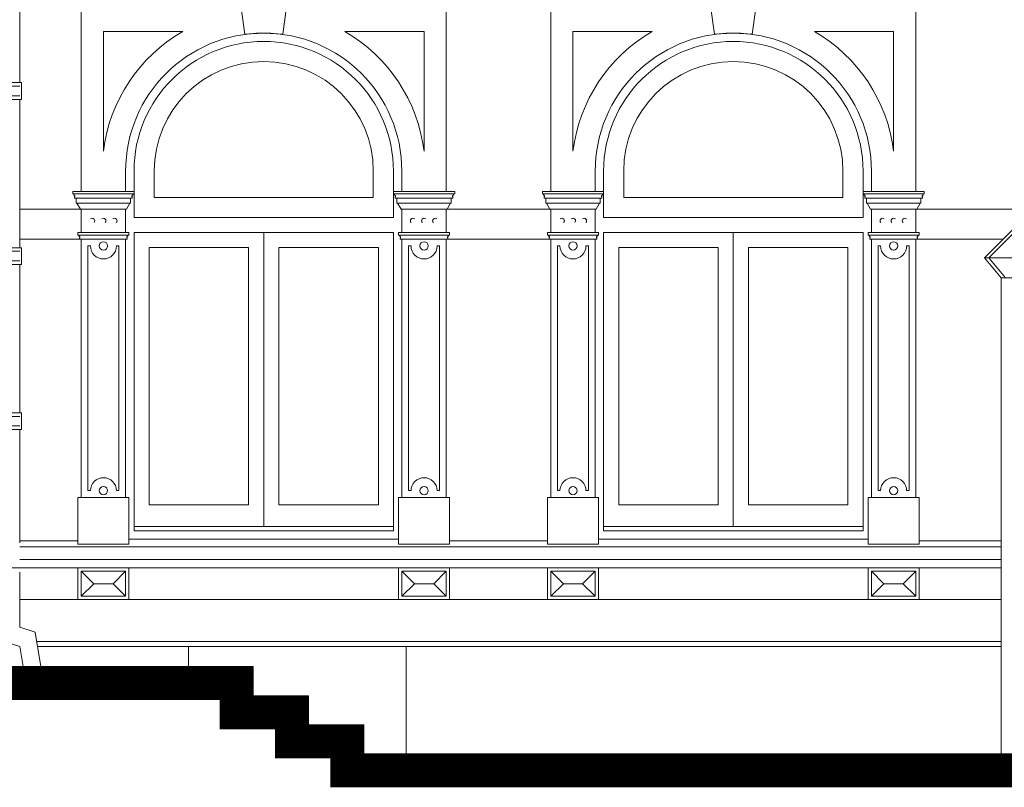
# Model space of a CAD drawing. Extents: x 0 to 286551, y -50 to 581131.
# Tile 201 of 207: x 277666 to 283538, y 554628 to 559208. Entities that reach past the tile are written whole.
import ezdxf

# ---------------------------------------------------------------- set-up
doc = ezdxf.new("R2010")
doc.units = 0
doc.header["$MEASUREMENT"] = 0
doc.layers.add('0.15 GRIJS', color=252, linetype='CONTINUOUS', lineweight=15)

msp = doc.modelspace()

# ---------------------------------------------------------------- linework, layer by layer
at = {"layer": '0.15 GRIJS'}
for points in [[(283939.5, 569834.8), (283939.5, 562340.2), (283569.5, 561970.2), (283619.5, 561910.2), (283619.5, 557988.2), (283419.5, 557788.2), (283519.5, 557668.2), (283519.5, 554828.2)], [(277666.5, 558832.9), (277666.5, 559717.9)], [(278033.2, 558183.2), (278033.2, 559278.2), (278033.2, 559278.2), (278033.2, 559278.2)], [(280210.2, 558183.2), (280210.2, 559278.2), (280210.2, 559278.2), (280210.2, 559278.2)], [(280833.2, 558183.2), (280833.2, 559278.2), (280833.2, 559278.2), (280833.2, 559278.2)], [(283010.2, 558183.2), (283010.2, 559278.2), (283010.2, 559278.2), (283010.2, 559278.2)], [(277566.5, 558832.9), (277666.5, 558832.9), (277676.5, 558832.9), (277676.5, 558732.9), (277566.5, 558732.9)], [(277666.5, 558811.6), (277570.9, 558811.6)], [(277666.5, 558754.1), (277570.9, 558754.1)], [(277666.5, 557847.9), (277666.5, 558732.9)], [(278348.2, 558304.7), (278348.2, 558028.2)], [(279895.2, 558304.7), (279895.2, 558028.2)], [(281148.2, 558304.7), (281148.2, 558028.2)], [(282695.2, 558304.7), (282695.2, 558028.2)], [(278003.2, 558143.2), (278328.2, 558143.2)], [(278003.2, 558113.2), (278328.2, 558113.2)], [(280240.2, 558143.2), (279915.2, 558143.2)], [(280240.2, 558113.2), (279915.2, 558113.2)], [(280803.2, 558143.2), (281128.2, 558143.2)], [(280803.2, 558113.2), (281128.2, 558113.2)], [(283040.2, 558143.2), (282715.2, 558143.2)], [(283040.2, 558113.2), (282715.2, 558113.2)], [(278033.2, 558078.2), (277666.5, 558078.2)], [(278303.2, 558078.2), (278028.2, 558078.2)], [(279940.2, 558078.2), (280215.2, 558078.2)], [(280210.2, 558078.2), (280833.2, 558078.2)], [(281103.2, 558078.2), (280828.2, 558078.2)], [(282740.2, 558078.2), (283015.2, 558078.2)], [(283619.5, 558078.2), (283010.2, 558078.2)], [(278348.2, 558028.2), (279895.2, 558028.2)], [(281148.2, 558028.2), (282695.2, 558028.2)], [(278348.2, 557938.2), (279895.2, 557938.2)], [(278348.2, 557938.2), (278348.2, 556158.2), (279895.2, 556158.2), (279895.2, 557938.2)], [(281148.2, 557938.2), (282695.2, 557938.2)], [(281148.2, 557938.2), (281148.2, 556158.2), (282695.2, 556158.2), (282695.2, 557938.2)], [(283645.7, 557988.2), (283445.7, 557788.2), (283545.7, 557668.2)], [(278033.2, 557898.2), (277666.5, 557898.2)], [(278033.2, 556358.2), (278033.2, 557898.2)], [(278033.2, 557898.2), (278298.2, 557898.2)], [(278298.2, 556358.2), (278298.2, 557898.2)], [(279945.2, 556358.2), (279945.2, 557898.2)], [(280210.2, 557898.2), (279945.2, 557898.2)], [(280210.2, 557898.2), (280833.2, 557898.2)], [(280210.2, 556358.2), (280210.2, 557898.2)], [(280833.2, 556358.2), (280833.2, 557898.2)], [(280833.2, 557898.2), (281098.2, 557898.2)], [(281098.2, 556358.2), (281098.2, 557898.2)], [(282745.2, 556358.2), (282745.2, 557898.2)], [(283010.2, 557898.2), (282745.2, 557898.2)], [(283529.5, 557898.2), (283010.2, 557898.2)], [(283010.2, 556358.2), (283010.2, 557898.2)], [(277566.5, 557847.9), (277666.5, 557847.9), (277676.5, 557847.9), (277676.5, 557747.9), (277566.5, 557747.9)], [(277666.5, 557826.6), (277570.9, 557826.6)], [(277666.5, 557769.1), (277570.9, 557769.1)], [(283419.5, 557788.2), (284252.5, 557788.2)], [(277666.5, 556862.9), (277666.5, 557747.9)], [(283519.5, 557668.2), (284352.5, 557668.2)], [(277566.5, 556862.9), (277666.5, 556862.9), (277676.5, 556862.9), (277676.5, 556762.9), (277566.5, 556762.9)], [(277666.5, 556841.6), (277570.9, 556841.6)], [(277666.5, 556784.1), (277570.9, 556784.1)], [(277666.5, 556087.2), (277666.5, 556762.9)], [(278013.2, 556098.5), (277666.5, 556098.5)], [(277666.5, 556063.2), (278318.2, 556063.2)], [(278318.2, 556108.2), (279925.2, 556108.2)], [(278318.2, 556063.2), (279925.2, 556063.2)], [(279925.2, 556063.2), (281118.2, 556063.2)], [(280230.2, 556098.5), (280813.2, 556098.5)], [(281118.2, 556108.2), (282725.2, 556108.2)], [(281118.2, 556063.2), (282725.2, 556063.2)], [(283519.5, 556063.2), (282725.2, 556063.2)], [(283519.5, 556098.5), (283030.2, 556098.5)], [(277686.5, 555348.2), (277686.5, 555348.2), (277666.5, 555468.2), (277571.5, 555498.2), (277571.5, 555748.2), (277546.5, 555748.2), (277546.5, 555748.2), (277546.5, 555938.2)], [(277576.5, 555938.2), (278318.2, 555938.2)], [(277666.5, 555988.2), (278318.2, 555988.2)], [(278318.2, 555988.2), (279925.2, 555988.2)], [(279925.2, 555938.2), (278318.2, 555938.2)], [(279925.2, 555988.2), (281118.2, 555988.2)], [(279925.2, 555938.2), (281118.2, 555938.2)], [(281118.2, 555988.2), (282725.2, 555988.2)], [(282725.2, 555938.2), (281118.2, 555938.2)], [(283519.5, 555988.2), (282725.2, 555988.2)], [(283519.5, 555938.2), (282725.2, 555938.2)], [(277666.5, 555911.3), (277666.5, 555583), (277666.5, 555583), (277758.7, 555553.8), (277793, 555348.2)], [(278033.2, 555768.2), (278033.2, 555768.2), (278033.2, 555768.2), (278033.2, 555918.2), (278033.2, 555918.2), (278298.2, 555918.2), (278298.2, 555918.2), (278298.2, 555768.2), (278298.2, 555768.2), (278033.2, 555768.2)], [(278033.2, 555768.2), (278108.2, 555843.2), (278033.2, 555918.2)], [(278298.2, 555768.2), (278223.2, 555843.2), (278298.2, 555918.2)], [(280210.2, 555768.2), (280210.2, 555768.2), (280210.2, 555768.2), (280210.2, 555918.2), (280210.2, 555918.2), (279945.2, 555918.2), (279945.2, 555918.2), (279945.2, 555768.2), (279945.2, 555768.2), (280210.2, 555768.2)], [(279945.2, 555768.2), (280020.2, 555843.2), (279945.2, 555918.2)], [(280210.2, 555768.2), (280135.2, 555843.2), (280210.2, 555918.2)], [(280833.2, 555768.2), (280833.2, 555768.2), (280833.2, 555768.2), (280833.2, 555918.2), (280833.2, 555918.2), (281098.2, 555918.2), (281098.2, 555918.2), (281098.2, 555768.2), (281098.2, 555768.2), (280833.2, 555768.2)], [(280833.2, 555768.2), (280908.2, 555843.2), (280833.2, 555918.2)], [(281098.2, 555768.2), (281023.2, 555843.2), (281098.2, 555918.2)], [(283010.2, 555768.2), (283010.2, 555768.2), (283010.2, 555768.2), (283010.2, 555918.2), (283010.2, 555918.2), (282745.2, 555918.2), (282745.2, 555918.2), (282745.2, 555768.2), (282745.2, 555768.2), (283010.2, 555768.2)], [(282745.2, 555768.2), (282820.2, 555843.2), (282745.2, 555918.2)], [(283010.2, 555768.2), (282935.2, 555843.2), (283010.2, 555918.2)], [(278108.2, 555843.2), (278223.2, 555843.2)], [(280135.2, 555843.2), (280020.2, 555843.2)], [(280908.2, 555843.2), (281023.2, 555843.2)], [(282935.2, 555843.2), (282820.2, 555843.2)], [(283519.5, 555748.2), (277666.5, 555748.2)], [(283519.5, 555498.2), (277768, 555498.2)], [(283519.5, 555468.2), (277773, 555468.2)], [(279970, 554828.2), (279970, 554828.2), (279970, 555348.2), (279970, 555468.2), (278674, 555468.2), (278674, 555348.2)], [(286450.6, 554828.2), (279718, 554828.2), (279718, 555001.5), (279388, 555001.5), (279388, 555174.9), (279058, 555174.9), (279058, 555348.2), (265725.5, 555348.2), (259247.5, 555117.2), (248897.5, 555117.2)]]:
    msp.add_lwpolyline(points, dxfattribs=at)
for points in [[(279067.1, 559436.1, 0.608446), (279030.7, 559432.7), (279014.6, 559432.7), (279015.7, 559420.8), (278967.7, 559420.8), (279008.7, 559121.7), (279121.7, 559128.2), (279234.7, 559121.7), (279275.7, 559420.8), (279227.6, 559420.8), (279228.8, 559432.7), (279212.6, 559432.7, 0.608446), (279176.3, 559436.1, -0.920634), (279145.5, 559433.5), (279145.5, 559420.8), (279097.9, 559420.8), (279097.9, 559433.5, -0.920634)], [(281867.1, 559436.1, 0.608446), (281830.7, 559432.7), (281814.6, 559432.7), (281815.7, 559420.8), (281767.7, 559420.8), (281808.7, 559121.7), (281921.7, 559128.2), (282034.7, 559121.7), (282075.7, 559420.8), (282027.6, 559420.8), (282028.8, 559432.7), (282012.6, 559432.7, 0.608446), (281976.3, 559436.1, -0.920634), (281945.5, 559433.5), (281945.5, 559420.8), (281897.9, 559420.8), (281897.9, 559433.5, -0.920634)], [(278165.7, 559138.2), (278165.7, 558424.7), (278165.7, 558424.7, -0.234261), (278638.3, 559138.2)], [(280077.7, 559138.2), (280077.7, 558424.7), (280077.7, 558424.7, 0.234261), (279605, 559138.2)], [(280965.7, 559138.2), (280965.7, 558424.7), (280965.7, 558424.7, -0.234261), (281438.3, 559138.2)], [(282877.7, 559138.2), (282877.7, 558424.7), (282877.7, 558424.7, 0.234261), (282405, 559138.2)], [(279775.2, 558148.2), (279775.2, 558304.7, 1), (278468.2, 558304.7), (278468.2, 558148.2)], [(282575.2, 558148.2), (282575.2, 558304.7, 1), (281268.2, 558304.7), (281268.2, 558148.2)], [(278258.2, 557858.2), (278258.2, 556398.2), (278243.2, 556398.2, 1), (278088.2, 556398.2), (278073.2, 556398.2), (278073.2, 557858.2), (278088.2, 557858.2, 1), (278243.2, 557858.2)], [(280170.2, 557858.2), (280170.2, 556398.2), (280155.2, 556398.2, 1), (280000.2, 556398.2), (279985.2, 556398.2), (279985.2, 557858.2), (280000.2, 557858.2, 1), (280155.2, 557858.2)], [(281058.2, 557858.2), (281058.2, 556398.2), (281043.2, 556398.2, 1), (280888.2, 556398.2), (280873.2, 556398.2), (280873.2, 557858.2), (280888.2, 557858.2, 1), (281043.2, 557858.2)], [(282970.2, 557858.2), (282970.2, 556398.2), (282955.2, 556398.2, 1), (282800.2, 556398.2), (282785.2, 556398.2), (282785.2, 557858.2), (282800.2, 557858.2, 1), (282955.2, 557858.2)]]:
    msp.add_lwpolyline(points, format="xyb", close=True, dxfattribs=at)
for points in [[(279945.2, 558183.2), (279945.2, 558304.7, 1), (278298.2, 558304.7), (278298.2, 558183.2)], [(282745.2, 558183.2), (282745.2, 558304.7, 1), (281098.2, 558304.7), (281098.2, 558183.2)], [(278033.2, 557898.2), (278028.2, 557898.2, -0.638121), (278024.4, 557906.4, 0.515951), (278023.5, 557914.4, -0.276806), (278018.2, 557923.2), (278013.2, 557923.2), (278013.2, 557938.2), (278033.2, 557938.2), (278033.2, 558078.2), (278028.2, 558078.2), (278008.2, 558113.2), (278003.2, 558113.2), (278003.2, 558143.2), (277998.2, 558143.2, -0.638121), (277994.4, 558151.4, 0.515951), (277993.5, 558159.4, -0.276806), (277988.2, 558168.2), (277983.2, 558168.2), (277983.2, 558183.2), (278003.2, 558183.2)], [(278298.2, 557898.2), (278303.2, 557898.2, 0.638121), (278307, 557906.4, -0.515951), (278307.9, 557914.4, 0.276806), (278313.2, 557923.2), (278318.2, 557923.2), (278318.2, 557938.2), (278298.2, 557938.2), (278298.2, 558078.2), (278303.2, 558078.2), (278323.2, 558113.2), (278328.2, 558113.2), (278328.2, 558143.2), (278333.2, 558143.2, 0.638121), (278337, 558151.4, -0.515951), (278337.9, 558159.4, 0.276806), (278343.2, 558168.2), (278348.2, 558168.2), (278348.2, 558183.2), (278328.2, 558183.2)], [(279945.2, 557898.2), (279940.2, 557898.2, -0.638121), (279936.4, 557906.4, 0.515951), (279935.5, 557914.4, -0.276806), (279930.2, 557923.2), (279925.2, 557923.2), (279925.2, 557938.2), (279945.2, 557938.2), (279945.2, 558078.2), (279940.2, 558078.2), (279920.2, 558113.2), (279915.2, 558113.2), (279915.2, 558143.2), (279910.2, 558143.2, -0.638121), (279906.4, 558151.4, 0.515951), (279905.5, 558159.4, -0.276806), (279900.2, 558168.2), (279895.2, 558168.2), (279895.2, 558183.2), (279915.2, 558183.2)], [(280210.2, 557898.2), (280215.2, 557898.2, 0.638121), (280219, 557906.4, -0.515951), (280219.9, 557914.4, 0.276806), (280225.2, 557923.2), (280230.2, 557923.2), (280230.2, 557938.2), (280210.2, 557938.2), (280210.2, 558078.2), (280215.2, 558078.2), (280235.2, 558113.2), (280240.2, 558113.2), (280240.2, 558143.2), (280245.2, 558143.2, 0.638121), (280249, 558151.4, -0.515951), (280249.9, 558159.4, 0.276806), (280255.2, 558168.2), (280260.2, 558168.2), (280260.2, 558183.2), (280240.2, 558183.2)], [(280833.2, 557898.2), (280828.2, 557898.2, -0.638121), (280824.4, 557906.4, 0.515951), (280823.5, 557914.4, -0.276806), (280818.2, 557923.2), (280813.2, 557923.2), (280813.2, 557938.2), (280833.2, 557938.2), (280833.2, 558078.2), (280828.2, 558078.2), (280808.2, 558113.2), (280803.2, 558113.2), (280803.2, 558143.2), (280798.2, 558143.2, -0.638121), (280794.4, 558151.4, 0.515951), (280793.5, 558159.4, -0.276806), (280788.2, 558168.2), (280783.2, 558168.2), (280783.2, 558183.2), (280803.2, 558183.2)], [(281098.2, 557898.2), (281103.2, 557898.2, 0.638121), (281107, 557906.4, -0.515951), (281107.9, 557914.4, 0.276806), (281113.2, 557923.2), (281118.2, 557923.2), (281118.2, 557938.2), (281098.2, 557938.2), (281098.2, 558078.2), (281103.2, 558078.2), (281123.2, 558113.2), (281128.2, 558113.2), (281128.2, 558143.2), (281133.2, 558143.2, 0.638121), (281137, 558151.4, -0.515951), (281137.9, 558159.4, 0.276806), (281143.2, 558168.2), (281148.2, 558168.2), (281148.2, 558183.2), (281128.2, 558183.2)], [(282745.2, 557898.2), (282740.2, 557898.2, -0.638121), (282736.4, 557906.4, 0.515951), (282735.5, 557914.4, -0.276806), (282730.2, 557923.2), (282725.2, 557923.2), (282725.2, 557938.2), (282745.2, 557938.2), (282745.2, 558078.2), (282740.2, 558078.2), (282720.2, 558113.2), (282715.2, 558113.2), (282715.2, 558143.2), (282710.2, 558143.2, -0.638121), (282706.4, 558151.4, 0.515951), (282705.5, 558159.4, -0.276806), (282700.2, 558168.2), (282695.2, 558168.2), (282695.2, 558183.2), (282715.2, 558183.2)], [(283010.2, 557898.2), (283015.2, 557898.2, 0.638121), (283019, 557906.4, -0.515951), (283019.9, 557914.4, 0.276806), (283025.2, 557923.2), (283030.2, 557923.2), (283030.2, 557938.2), (283010.2, 557938.2), (283010.2, 558078.2), (283015.2, 558078.2), (283035.2, 558113.2), (283040.2, 558113.2), (283040.2, 558143.2), (283045.2, 558143.2, 0.638121), (283049, 558151.4, -0.515951), (283049.9, 558159.4, 0.276806), (283055.2, 558168.2), (283060.2, 558168.2), (283060.2, 558183.2), (283040.2, 558183.2)]]:
    msp.add_lwpolyline(points, format="xyb", dxfattribs=at)
for points in [[(278348.2, 558168.2), (278348.2, 558183.2), (277983.2, 558183.2), (277983.2, 558168.2)], [(279895.2, 558168.2), (279895.2, 558183.2), (280260.2, 558183.2), (280260.2, 558168.2)], [(281148.2, 558168.2), (281148.2, 558183.2), (280783.2, 558183.2), (280783.2, 558168.2)], [(282695.2, 558168.2), (282695.2, 558183.2), (283060.2, 558183.2), (283060.2, 558168.2)], [(278318.2, 557923.2), (278318.2, 557938.2), (278013.2, 557938.2), (278013.2, 557923.2)], [(279121.7, 556184.2), (279121.7, 557938.2), (278348.2, 557938.2), (278348.2, 556184.2)], [(279121.7, 556184.2), (279121.7, 557938.2), (279895.2, 557938.2), (279895.2, 556184.2)], [(279925.2, 557923.2), (279925.2, 557938.2), (280230.2, 557938.2), (280230.2, 557923.2)], [(281118.2, 557923.2), (281118.2, 557938.2), (280813.2, 557938.2), (280813.2, 557923.2)], [(281921.7, 556184.2), (281921.7, 557938.2), (281148.2, 557938.2), (281148.2, 556184.2)], [(281921.7, 556184.2), (281921.7, 557938.2), (282695.2, 557938.2), (282695.2, 556184.2)], [(282725.2, 557923.2), (282725.2, 557938.2), (283030.2, 557938.2), (283030.2, 557923.2)], [(278438.2, 556314.2), (278438.2, 557848.2), (279031.7, 557848.2), (279031.7, 556314.2)], [(279805.2, 556314.2), (279805.2, 557848.2), (279211.7, 557848.2), (279211.7, 556314.2)], [(281238.2, 556314.2), (281238.2, 557848.2), (281831.7, 557848.2), (281831.7, 556314.2)], [(282605.2, 556314.2), (282605.2, 557848.2), (282011.7, 557848.2), (282011.7, 556314.2)], [(278318.2, 556079.7), (278318.2, 556358.2), (278013.2, 556358.2), (278013.2, 556079.7)], [(279925.2, 556079.7), (279925.2, 556358.2), (280230.2, 556358.2), (280230.2, 556079.7)], [(281118.2, 556079.7), (281118.2, 556358.2), (280813.2, 556358.2), (280813.2, 556079.7)], [(282725.2, 556079.7), (282725.2, 556358.2), (283030.2, 556358.2), (283030.2, 556079.7)], [(278013.2, 555938.2), (278013.2, 555748.2), (278318.2, 555748.2), (278318.2, 555938.2)], [(280230.2, 555938.2), (280230.2, 555748.2), (279925.2, 555748.2), (279925.2, 555938.2)], [(280813.2, 555938.2), (280813.2, 555748.2), (281118.2, 555748.2), (281118.2, 555938.2)], [(283030.2, 555938.2), (283030.2, 555748.2), (282725.2, 555748.2), (282725.2, 555938.2)]]:
    msp.add_lwpolyline(points, close=True, dxfattribs=at)
at = {"layer": '0.15 GRIJS', "const_width": 200}
msp.add_lwpolyline([(286450.6, 554728.2), (279618, 554728.2), (279618, 554901.5), (279288, 554901.5), (279288, 555074.9), (278958, 555074.9), (278958, 555248.2), (265727.3, 555248.2), (259249.3, 555017.2), (248897.5, 555017.2)], dxfattribs=at)
at = {"layer": '0.15 GRIJS'}
for centre in [(278165.7, 557858.2), (280077.7, 557858.2), (280965.7, 557858.2), (282877.7, 557858.2), (278165.7, 556398.2), (280077.7, 556398.2), (280965.7, 556398.2), (282877.7, 556398.2)]:
    msp.add_circle(centre, 25, dxfattribs=at)
for centre, radius, start, end in [((279121.7, 558304.7), 773.5, 0, 180), ((281921.7, 558304.7), 773.5, 0, 180), ((278099.4, 558008.2), 15, 313.42345, 133.42345), ((278165.7, 558008.2), 15, 313.42345, 133.42345), ((278231.9, 558008.2), 15, 313.42345, 133.42345), ((280011.4, 558008.2), 15, 46.57655, 226.57655), ((280077.7, 558008.2), 15, 46.57655, 226.57655), ((280143.9, 558008.2), 15, 46.57655, 226.57655), ((280899.4, 558008.2), 15, 313.42345, 133.42345), ((280965.7, 558008.2), 15, 313.42345, 133.42345), ((281031.9, 558008.2), 15, 313.42345, 133.42345), ((282811.4, 558008.2), 15, 46.57655, 226.57655), ((282877.7, 558008.2), 15, 46.57655, 226.57655), ((282943.9, 558008.2), 15, 46.57655, 226.57655)]:
    msp.add_arc(centre, radius, start, end, dxfattribs=at)

doc.saveas('drawing.dxf')
